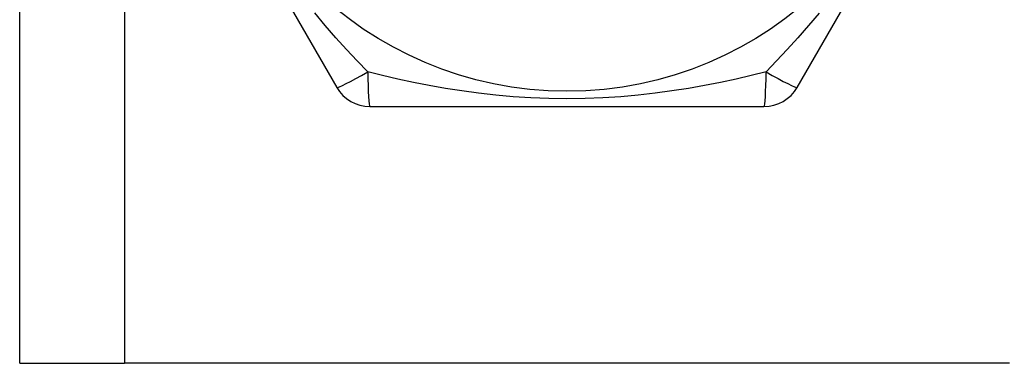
# Model space of a CAD drawing. Header units: inches. Extents: x 3.4 to 95.3, y 5.8 to 50.1.
# Tile 21 of 83: x 20.601 to 21.107, y 19.577 to 19.754. Entities that reach past the tile are written whole.
import ezdxf

# ---------------------------------------------------------------- set-up
doc = ezdxf.new("R2010")
doc.units = ezdxf.units.IN
doc.header["$MEASUREMENT"] = 0
doc.layers.add('Visible Edges(ANSI)', color=7, linetype='Continuous', lineweight=25)
doc.layers.add('Visible Tangent Edges(ANSI)', color=7, linetype='Continuous', lineweight=25)

msp = doc.modelspace()

# ---------------------------------------------------------------- linework, layer by layer
at = {"layer": 'Visible Edges(ANSI)'}
for p, q in [((20.60133, 19.57724), (20.60133, 36.96307)), ((20.66298, 19.89417), (20.76413, 19.71897)), ((21.00052, 19.71897), (21.10167, 19.89417)), ((20.78118, 19.70913), (20.98347, 19.70913)), ((20.60133, 19.57724), (20.65518, 19.57724)), ((21.10948, 19.57724), (20.65518, 19.57724))]:
    msp.add_line(p, q, dxfattribs=at)
msp.add_circle((20.88233, 19.90401), 0.18701, dxfattribs=at)
for centre, start, end in [((20.78118, 19.72882), 210, 270), ((20.98348, 19.72882), 270, 330)]:
    msp.add_arc(centre, 0.01969, start, end, dxfattribs=at)
at = {"layer": 'Visible Tangent Edges(ANSI)'}
msp.add_line((20.65518, 36.96307), (20.65518, 19.57724), dxfattribs=at)
at = {"layer": 'Visible Tangent Edges(ANSI)', "flags": 128}
for points in [[(20.78008, 19.72692), (20.77466, 19.73258), (20.7692, 19.73844), (20.76373, 19.74449), (20.75826, 19.75075), (20.75283, 19.7572)], [(21.0118, 19.75717), (21.00637, 19.75073), (21.00092, 19.7445), (20.99546, 19.73845), (20.99, 19.73259), (20.98457, 19.72692)], [(20.98457, 19.72691), (20.97696, 19.72506), (20.96916, 19.72326), (20.96118, 19.72155), (20.95303, 19.71994), (20.94472, 19.71846), (20.93626, 19.71712), (20.92764, 19.71594), (20.91885, 19.71495), (20.90991, 19.71414), (20.90081, 19.71355), (20.8916, 19.71319), (20.8823, 19.71307), (20.873, 19.71319), (20.86377, 19.71356), (20.85468, 19.71415), (20.84575, 19.71495), (20.83697, 19.71595), (20.82836, 19.71713), (20.8199, 19.71846), (20.81161, 19.71994), (20.80348, 19.72155), (20.79551, 19.72326), (20.7877, 19.72505), (20.78008, 19.72691)]]:
    msp.add_lwpolyline(points, dxfattribs=at)
at = {"layer": 'Visible Tangent Edges(ANSI)'}
for centre, major_axis, start_param, end_param in [((20.78118, 19.72882), (-0.01705, -0.00984), 0, 1.474012), ((20.78118, 19.72882), (0, -0.01969), 4.809173, 6.283185), ((20.98348, 19.72882), (0, -0.01969), 0, 1.474012), ((20.98348, 19.72882), (0.01705, -0.00984), 4.809173, 6.283185)]:
    msp.add_ellipse(centre, major_axis=major_axis, ratio=0.056054, start_param=start_param, end_param=end_param, dxfattribs=at)

doc.saveas('drawing.dxf')
